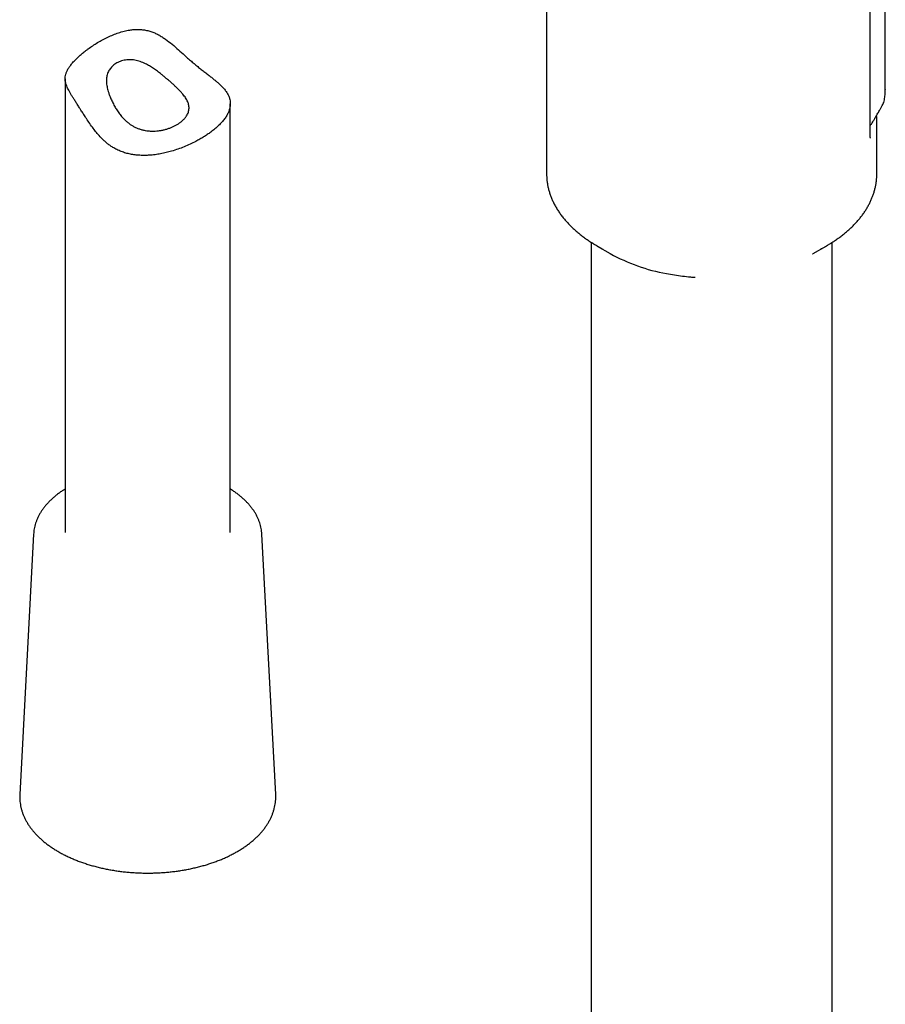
# Model space of a CAD drawing. Header units: millimetres. Extents: x 8 to 1918, y 12 to 2737.
# Tile 9 of 117: x 1620 to 1699, y 682 to 771. Entities that reach past the tile are written whole.
import ezdxf

# ---------------------------------------------------------------- set-up
doc = ezdxf.new("R2010")
doc.units = ezdxf.units.MM

msp = doc.modelspace()

# ---------------------------------------------------------------- linework, layer by layer
at = {"color": 7, "linetype": 'Continuous', "lineweight": 30}
for p, q in [((1698.742, 764.745), (1698.742, 833.039)), ((1697.376, 760.49), (1697.376, 830.856)), ((1667.974, 785.763), (1667.974, 757.099)), ((1624.244, 765.72), (1624.244, 724.488)), ((1698.739, 764.745), (1698.741, 764.716)), ((1639.244, 724.488), (1639.244, 763.453)), ((1697.969, 761.901), (1697.969, 761.891)), ((1697.973, 761.886), (1697.972, 761.902)), ((1697.974, 757.099), (1697.974, 761.891)), ((1697.974, 757.085), (1697.974, 757.099)), ((1672.024, 750.854), (1672.024, 362.266)), ((1693.924, 363.106), (1693.924, 750.855)), ((1672.573, 750.519), (1673.764, 749.832)), ((1692.184, 749.832), (1693.375, 750.519)), ((1621.378, 724.336), (1620.122, 700.678)), ((1621.379, 724.343), (1621.378, 724.336)), ((1642.11, 724.336), (1642.11, 724.342)), ((1643.366, 700.678), (1642.11, 724.336)), ((1620.122, 700.669), (1620.122, 700.678)), ((1643.366, 700.678), (1643.367, 700.663))]:
    msp.add_line(p, q, dxfattribs=at)
at = {"color": 7, "linetype": 'Continuous', "lineweight": 30, "flags": 128}
for points in [[(1698.7, 764.041), (1698.704, 764.069), (1698.71, 764.165)], [(1692.12, 749.795), (1692.168, 749.822), (1692.184, 749.832)]]:
    msp.add_lwpolyline(points, dxfattribs=at)
at = {"color": 7, "linetype": 'Continuous', "lineweight": 30}
for centre, radius, start, end in [((1679.634, 762.741), 14.114, 238.54509, 242.33957), ((1686.331, 762.71), 14.08, 297.81324, 301.54873), ((1681.784, 764.261), 16.509, 240.93507, 259.83302)]:
    msp.add_arc(centre, radius, start, end, dxfattribs=at)
for points, knots in [([(1637.471, 760.87), (1637.596, 760.966), (1637.849, 761.161), (1638.181, 761.461), (1638.477, 761.767), (1638.725, 762.073), (1638.926, 762.377), (1639.079, 762.676), (1639.186, 762.975), (1639.242, 763.269), (1639.249, 763.559), (1639.206, 763.843), (1639.113, 764.125), (1638.968, 764.406), (1638.771, 764.688), (1638.543, 764.95), (1638.296, 765.195), (1638.072, 765.397), (1637.837, 765.597), (1637.596, 765.793), (1637.313, 766.016), (1637.011, 766.252), (1636.695, 766.497), (1636.37, 766.754), (1636.039, 767.022), (1635.703, 767.304), (1635.385, 767.583), (1634.994, 767.936), (1634.529, 768.36), (1633.961, 768.857), (1633.464, 769.245), (1633.046, 769.526), (1632.719, 769.717), (1632.379, 769.884), (1632.02, 770.022), (1631.649, 770.123), (1631.269, 770.183), (1630.885, 770.206), (1630.496, 770.194), (1630.063, 770.144), (1629.591, 770.048), (1629.085, 769.901), (1628.59, 769.717), (1628.106, 769.503), (1627.634, 769.262), (1627.179, 769), (1626.743, 768.722), (1626.396, 768.479), (1626.09, 768.25), (1625.823, 768.037), (1625.543, 767.796), (1625.286, 767.557), (1625.078, 767.345), (1624.881, 767.125), (1624.698, 766.897), (1624.524, 766.639), (1624.389, 766.385), (1624.296, 766.133), (1624.245, 765.879), (1624.24, 765.641), (1624.27, 765.418), (1624.319, 765.233), (1624.383, 765.051), (1624.46, 764.872), (1624.563, 764.669), (1624.685, 764.45), (1624.826, 764.215), (1624.984, 763.963), (1625.157, 763.691), (1625.345, 763.396), (1625.52, 763.118), (1625.701, 762.832), (1625.888, 762.54), (1626.128, 762.168), (1626.402, 761.757), (1626.704, 761.33), (1627.009, 760.928), (1627.355, 760.513), (1627.694, 760.158), (1628.025, 759.868), (1628.29, 759.666), (1628.595, 759.465), (1628.943, 759.273), (1629.338, 759.1), (1629.75, 758.962), (1630.173, 758.86), (1630.599, 758.792), (1631.028, 758.754), (1631.462, 758.746), (1631.922, 758.764), (1632.407, 758.814), (1632.915, 758.895), (1633.419, 759.004), (1633.946, 759.144), (1634.491, 759.319), (1635.05, 759.53), (1635.594, 759.765), (1636.069, 759.999), (1636.479, 760.223), (1636.828, 760.431), (1637.162, 760.647), (1637.368, 760.795), (1637.471, 760.87)], [0, 0, 0, 0, 0.012226, 0.024629, 0.037121, 0.049797, 0.062023, 0.07442, 0.086904, 0.099563, 0.111985, 0.124573, 0.137245, 0.150088, 0.162941, 0.175998, 0.185903, 0.195861, 0.202574, 0.21141, 0.220298, 0.229303, 0.238376, 0.247223, 0.256144, 0.265217, 0.274366, 0.282012, 0.297389, 0.312919, 0.328586, 0.336454, 0.344261, 0.352107, 0.360063, 0.368098, 0.375918, 0.383814, 0.391843, 0.399928, 0.410763, 0.421683, 0.432747, 0.443871, 0.455288, 0.46683, 0.478438, 0.490182, 0.496518, 0.506122, 0.515773, 0.525571, 0.535421, 0.542063, 0.553441, 0.56497, 0.576573, 0.588323, 0.600398, 0.612621, 0.621868, 0.63115, 0.637391, 0.645213, 0.653068, 0.661006, 0.668997, 0.676844, 0.684766, 0.692857, 0.701032, 0.706463, 0.714681, 0.722933, 0.734012, 0.745183, 0.755043, 0.764922, 0.778262, 0.78505, 0.79187, 0.798749, 0.807496, 0.816314, 0.825271, 0.834295, 0.843028, 0.851809, 0.860681, 0.869594, 0.879992, 0.890445, 0.901001, 0.911609, 0.92402, 0.936596, 0.949255, 0.962087, 0.97149, 0.980929, 0.990445, 1, 1, 1, 1]), ([(1634.947, 761.958), (1634.891, 761.907), (1634.778, 761.805), (1634.581, 761.662), (1634.363, 761.525), (1634.127, 761.4), (1633.874, 761.287), (1633.608, 761.188), (1633.325, 761.103), (1633.033, 761.036), (1632.733, 760.988), (1632.428, 760.961), (1632.114, 760.956), (1631.806, 760.976), (1631.504, 761.019), (1631.212, 761.085), (1630.922, 761.176), (1630.648, 761.29), (1630.393, 761.423), (1630.155, 761.573), (1629.928, 761.741), (1629.683, 761.956), (1629.429, 762.221), (1629.17, 762.541), (1628.933, 762.882), (1628.717, 763.24), (1628.524, 763.61), (1628.367, 763.959), (1628.243, 764.28), (1628.158, 764.539), (1628.093, 764.779), (1628.044, 765.002), (1628.009, 765.235), (1627.992, 765.463), (1627.995, 765.683), (1628.018, 765.891), (1628.062, 766.089), (1628.127, 766.277), (1628.213, 766.455), (1628.319, 766.619), (1628.445, 766.772), (1628.59, 766.914), (1628.755, 767.044), (1628.939, 767.159), (1629.142, 767.259), (1629.361, 767.34), (1629.592, 767.4), (1629.831, 767.437), (1630.074, 767.451), (1630.324, 767.441), (1630.574, 767.409), (1630.821, 767.355), (1631.064, 767.282), (1631.306, 767.191), (1631.591, 767.062), (1631.915, 766.886), (1632.278, 766.655), (1632.638, 766.398), (1632.959, 766.146), (1633.243, 765.912), (1633.493, 765.7), (1633.742, 765.483), (1633.986, 765.267), (1634.223, 765.052), (1634.448, 764.839), (1634.662, 764.624), (1634.847, 764.422), (1635.004, 764.234), (1635.133, 764.06), (1635.245, 763.886), (1635.338, 763.713), (1635.411, 763.542), (1635.462, 763.371), (1635.491, 763.2), (1635.497, 763.029), (1635.48, 762.856), (1635.437, 762.683), (1635.368, 762.511), (1635.267, 762.331), (1635.132, 762.145), (1635.009, 762.02), (1634.947, 761.958)], [0, 0, 0, 0, 0.012363, 0.0249028, 0.0375322, 0.0503458, 0.0627088, 0.0752487, 0.0878787, 0.1006951, 0.1129985, 0.1254896, 0.1380784, 0.1508711, 0.162621, 0.1745595, 0.1865959, 0.1988336, 0.2099514, 0.2210697, 0.2324075, 0.2437465, 0.2600398, 0.2764644, 0.2932181, 0.3100653, 0.3271218, 0.3442939, 0.3575575, 0.3708184, 0.3797506, 0.3909221, 0.4020926, 0.4135019, 0.4249111, 0.4360891, 0.4472675, 0.4586898, 0.4701125, 0.4812814, 0.4924504, 0.5038423, 0.5152341, 0.526856, 0.5384777, 0.5502721, 0.5622494, 0.5735792, 0.5849089, 0.5964999, 0.6080916, 0.6191287, 0.630167, 0.6413789, 0.6525921, 0.6701729, 0.6878892, 0.705973, 0.7241736, 0.7370847, 0.7501304, 0.7632557, 0.7765607, 0.7894796, 0.8026479, 0.8159478, 0.8295192, 0.8406828, 0.8518468, 0.8632403, 0.8746343, 0.8861152, 0.8975964, 0.9092234, 0.9209987, 0.9331172, 0.9454018, 0.9577705, 0.9703119, 0.9850822, 1, 1, 1, 1]), ([(1698.71, 764.151), (1698.718, 764.23), (1698.737, 764.418), (1698.739, 764.607), (1698.741, 764.716)], [0, 0, 0, 0, 0.418253, 1, 1, 1, 1]), ([(1697.376, 761.45), (1697.42, 761.519), (1697.523, 761.678), (1697.675, 761.923), (1697.825, 762.171), (1697.952, 762.386), (1698.061, 762.572), (1698.165, 762.752), (1698.278, 762.952), (1698.399, 763.169), (1698.481, 763.321), (1698.52, 763.393)], [0, 0, 0, 0, 0.1129807, 0.2615539, 0.3912997, 0.5021421, 0.5940551, 0.6771326, 0.7770111, 0.8948543, 1, 1, 1, 1]), ([(1698.519, 763.39), (1698.547, 763.448), (1698.604, 763.57), (1698.664, 763.796), (1698.688, 763.957), (1698.7, 764.041)], [0, 0, 0, 0, 0.305823, 0.63757, 1, 1, 1, 1]), ([(1697.971, 761.921), (1697.97, 762.053), (1697.969, 762.206), (1697.949, 762.355), (1697.946, 762.376)], [0, 0, 0, 0, 0.857958, 1, 1, 1, 1]), ([(1697.389, 760.334), (1697.389, 760.334), (1697.392, 760.332), (1697.388, 760.341), (1697.385, 760.361), (1697.378, 760.406), (1697.377, 760.46), (1697.376, 760.489)], [0, 0, 0, 0, 0.018282, 0.215986, 0.443376, 0.703022, 1, 1, 1, 1]), ([(1667.974, 757.101), (1667.974, 757.095), (1667.971, 756.983), (1667.982, 756.766), (1668.008, 756.45), (1668.054, 756.132), (1668.117, 755.815), (1668.199, 755.497), (1668.3, 755.18), (1668.42, 754.864), (1668.558, 754.549), (1668.716, 754.235), (1668.893, 753.924), (1669.09, 753.616), (1669.306, 753.311), (1669.533, 753.02), (1669.768, 752.744), (1670.01, 752.483), (1670.265, 752.228), (1670.534, 751.978), (1670.816, 751.733), (1671.112, 751.496), (1671.419, 751.264), (1671.74, 751.039), (1672.02, 750.853), (1672.199, 750.745), (1672.262, 750.706)], [0, 0, 0, 0, 0.0024508, 0.0454475, 0.0886608, 0.1321304, 0.1759005, 0.2200118, 0.2644998, 0.3093931, 0.3547123, 0.4004687, 0.446664, 0.4932897, 0.5403285, 0.5877548, 0.6305796, 0.6735299, 0.7165829, 0.7597191, 0.8029204, 0.8461698, 0.8894524, 0.9327547, 0.9760654, 1, 1, 1, 1]), ([(1693.705, 750.718), (1693.739, 750.738), (1693.888, 750.828), (1694.14, 750.994), (1694.462, 751.216), (1694.771, 751.445), (1695.069, 751.681), (1695.354, 751.924), (1695.626, 752.173), (1695.885, 752.428), (1696.13, 752.689), (1696.362, 752.956), (1696.579, 753.228), (1696.782, 753.505), (1696.97, 753.787), (1697.142, 754.074), (1697.299, 754.364), (1697.44, 754.659), (1697.565, 754.957), (1697.674, 755.258), (1697.767, 755.562), (1697.842, 755.869), (1697.902, 756.178), (1697.944, 756.489), (1697.969, 756.791), (1697.972, 756.99), (1697.973, 757.084)], [0, 0, 0, 0, 0.012782, 0.056068, 0.099398, 0.142761, 0.186148, 0.229549, 0.272952, 0.316347, 0.35972, 0.403059, 0.446351, 0.489585, 0.532752, 0.575843, 0.618856, 0.661791, 0.704654, 0.747457, 0.790217, 0.83296, 0.875715, 0.918517, 0.961409, 1, 1, 1, 1]), ([(1678.876, 748.009), (1679.11, 747.966), (1679.583, 747.879), (1680.305, 747.782), (1680.934, 747.713), (1681.321, 747.689), (1681.465, 747.68)], [0, 0, 0, 0, 0.277183, 0.560576, 0.835965, 1, 1, 1, 1]), ([(1624.244, 728.434), (1624.177, 728.392), (1624.011, 728.289), (1623.76, 728.115), (1623.491, 727.913), (1623.236, 727.705), (1622.995, 727.489), (1622.77, 727.268), (1622.56, 727.041), (1622.366, 726.808), (1622.188, 726.57), (1622.028, 726.328), (1621.884, 726.082), (1621.758, 725.832), (1621.65, 725.58), (1621.559, 725.326), (1621.486, 725.069), (1621.431, 724.812), (1621.394, 724.57), (1621.385, 724.414), (1621.38, 724.344)], [0, 0, 0, 0, 0.0391709, 0.0973342, 0.1554903, 0.2136224, 0.2717091, 0.3297253, 0.3876414, 0.4454248, 0.5030409, 0.5604551, 0.6176356, 0.6745561, 0.7311996, 0.7875605, 0.843647, 0.899482, 0.9551027, 1, 1, 1, 1]), ([(1642.107, 724.343), (1642.106, 724.384), (1642.1, 724.51), (1642.072, 724.722), (1642.024, 724.978), (1641.958, 725.233), (1641.874, 725.485), (1641.774, 725.736), (1641.656, 725.983), (1641.521, 726.228), (1641.369, 726.469), (1641.2, 726.706), (1641.015, 726.939), (1640.814, 727.167), (1640.597, 727.39), (1640.364, 727.607), (1640.117, 727.818), (1639.855, 728.022), (1639.579, 728.219), (1639.375, 728.356), (1639.259, 728.426), (1639.244, 728.434)], [0, 0, 0, 0, 0.026062, 0.0813554, 0.1367127, 0.192196, 0.2478589, 0.3037441, 0.3598811, 0.4162857, 0.4729598, 0.5298936, 0.587067, 0.6444532, 0.702021, 0.7597379, 0.8175718, 0.8754933, 0.933476, 0.9914976, 1, 1, 1, 1]), ([(1620.124, 700.668), (1620.122, 700.64), (1620.113, 700.522), (1620.117, 700.313), (1620.133, 700.041), (1620.169, 699.77), (1620.222, 699.501), (1620.292, 699.232), (1620.38, 698.966), (1620.485, 698.702), (1620.607, 698.44), (1620.747, 698.181), (1620.903, 697.926), (1621.076, 697.675), (1621.266, 697.427), (1621.471, 697.185), (1621.693, 696.947), (1621.93, 696.715), (1622.183, 696.489), (1622.45, 696.269), (1622.731, 696.056), (1623.026, 695.85), (1623.335, 695.651), (1623.656, 695.46), (1623.989, 695.276), (1624.334, 695.101), (1624.69, 694.934), (1625.056, 694.775), (1625.433, 694.626), (1625.819, 694.485), (1626.213, 694.353), (1626.616, 694.231), (1627.027, 694.118), (1627.444, 694.014), (1627.868, 693.921), (1628.297, 693.837), (1628.732, 693.763), (1629.171, 693.699), (1629.613, 693.645), (1630.059, 693.602), (1630.508, 693.568), (1630.958, 693.545), (1631.409, 693.532), (1631.861, 693.53), (1632.313, 693.538), (1632.764, 693.556), (1633.213, 693.584), (1633.66, 693.623), (1634.105, 693.672), (1634.545, 693.731), (1634.982, 693.8), (1635.414, 693.879), (1635.84, 693.968), (1636.261, 694.067), (1636.675, 694.175), (1637.081, 694.293), (1637.48, 694.42), (1637.87, 694.556), (1638.251, 694.702), (1638.622, 694.856), (1638.984, 695.019), (1639.334, 695.191), (1639.673, 695.37), (1640.001, 695.558), (1640.316, 695.754), (1640.618, 695.957), (1640.906, 696.167), (1641.181, 696.384), (1641.441, 696.608), (1641.687, 696.839), (1641.917, 697.075), (1642.132, 697.317), (1642.33, 697.564), (1642.512, 697.816), (1642.677, 698.072), (1642.825, 698.332), (1642.955, 698.595), (1643.068, 698.861), (1643.164, 699.129), (1643.241, 699.398), (1643.301, 699.669), (1643.344, 699.941), (1643.368, 700.214), (1643.375, 700.454), (1643.368, 700.603), (1643.365, 700.662)], [0, 0, 0, 0, 0.003598, 0.015407, 0.027211, 0.039017, 0.050837, 0.062682, 0.074561, 0.086481, 0.098448, 0.110463, 0.122528, 0.134641, 0.146798, 0.158995, 0.171226, 0.183487, 0.195771, 0.208073, 0.220388, 0.232713, 0.245043, 0.257376, 0.269709, 0.28204, 0.294367, 0.306691, 0.31901, 0.331325, 0.343634, 0.355938, 0.368238, 0.380532, 0.392823, 0.405109, 0.417392, 0.429671, 0.441948, 0.454223, 0.466495, 0.478767, 0.491037, 0.503307, 0.515577, 0.527847, 0.540119, 0.552391, 0.564666, 0.576943, 0.589222, 0.601505, 0.613791, 0.626082, 0.638377, 0.650678, 0.662983, 0.675294, 0.687611, 0.699934, 0.712263, 0.724598, 0.736937, 0.749282, 0.76163, 0.77398, 0.78633, 0.798676, 0.811016, 0.823346, 0.83566, 0.847954, 0.860221, 0.872457, 0.884654, 0.896808, 0.908914, 0.92097, 0.932974, 0.944928, 0.956835, 0.968703, 0.980539, 0.992354, 1, 1, 1, 1])]:
    msp.add_open_spline(points, degree=3, knots=knots, dxfattribs=at)

doc.saveas('drawing.dxf')
